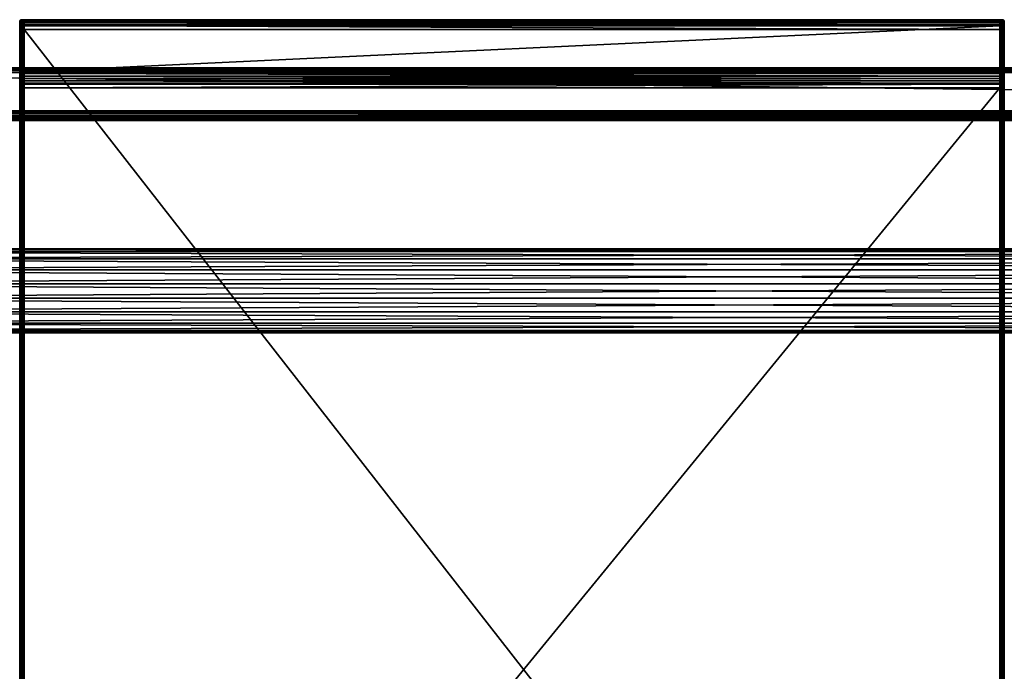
# Model space of a CAD drawing. Header units: millimetres. Extents: x -1425 to 1425, y -575 to 575.
# Tile 144 of 233: x 205 to 615, y 254 to 525. Entities that reach past the tile are written whole.
import ezdxf

# ---------------------------------------------------------------- set-up
doc = ezdxf.new("R2010")
doc.units = ezdxf.units.MM
doc.layers.get('0').update_dxf_attribs({"true_color": 0x5890e1})

msp = doc.modelspace()

# ---------------------------------------------------------------- meshes
at = {"color": 221, "true_color": 0xe5a6d7}
mesh = msp.add_polyface(dxfattribs=at)
corners = [(206, 525, 715.44), (205.56, 524.94, 715.43), (205.56, 524.94, 715.94), (205.25, 524.75, 715.42), (205.25, 524.75, 715.92), (205.25, 523.79, 711.31), (205.25, 524.32, 711.63), (205.56, 524.46, 711.49), (205.56, 524.94, 712.95), (205.56, 524.82, 712.1), (205.25, 524.64, 712.16), (205.25, 524.75, 712.97), (205.56, 524.82, 716.81), (205.25, 524.64, 716.75), (205.56, 524.46, 717.46), (205.25, 524.31, 717.33), (205.56, 523.86, 717.9), (205.06, 524.07, 717.12), (205.06, 524.33, 716.65), (205, 523.91, 716.51), (205.06, 524.44, 715.9), (205, 524, 715.87), (205, 524, 713.02), (205, 524, 713.48), (205.06, 524.44, 713.45), (205.06, 524.44, 712.99), (205.25, 524.75, 713.44), (205, 523.91, 712.42), (205.06, 524.34, 712.27), (205.06, 524.09, 711.86), (205.56, 524.94, 713.43), (205.06, 524.44, 715.41), (205, 524, 715.39)]
mesh.append_faces([[corners[k] for k in face] for face in [(0, 1, 2), (1, 3, 4), (4, 2, 1), (5, 6, 7), (8, 9, 10), (10, 11, 8), (9, 7, 6), (6, 10, 9), (12, 2, 4), (4, 13, 12), (14, 12, 13), (13, 15, 14), (16, 14, 15), (17, 18, 19), (18, 17, 15), (15, 13, 18), (18, 20, 21), (20, 18, 13), (13, 4, 20), (22, 23, 24), (24, 25, 22), (25, 24, 26), (26, 11, 25), (27, 22, 25), (25, 28, 27), (28, 25, 11), (11, 10, 28), (29, 28, 10), (10, 6, 29), (30, 26, 3), (3, 1, 30), (21, 20, 31), (31, 32, 21), (20, 4, 3), (3, 31, 20), (32, 31, 24), (24, 23, 32), (31, 3, 26), (26, 24, 31), (30, 8, 11), (11, 26, 30)]], dxfattribs={"vtx2": -1, "color": 221})
mesh = msp.add_polyface(dxfattribs=at)
corners = [(206.26, 525, 712.95), (206.26, 524.88, 712.07), (206, 524.88, 712.07), (206, 525, 712.95), (206.26, 524.5, 711.45), (206, 524.5, 711.45), (206.26, 523.02, 718.19), (206.26, 523.88, 717.95), (206, 523.88, 717.95), (206, 523.02, 718.19), (206.26, 524.51, 717.5), (206, 524.51, 717.5), (205.56, 523, 711.01), (206, 523, 710.95), (206, 522.6, 710.95), (205.56, 524.94, 715.94), (206, 525, 715.94), (206, 525, 715.44), (206, 523.88, 711.07), (205.56, 523.85, 711.13), (205.56, 524.46, 711.49), (205.56, 524.82, 712.1), (205.56, 524.94, 712.95), (206, 524.88, 716.83), (205.56, 524.82, 716.81), (205.56, 524.46, 717.46), (205.56, 523.86, 717.9), (205.56, 523, 718.12), (206, 525, 713.43), (206.26, 525, 713.43), (206.26, 522.46, 718.25), (206.26, 523.88, 711.07), (206.26, 523, 710.95), (206.26, 524.88, 716.83), (206, 522.46, 718.25), (205.56, 524.94, 713.43), (205.56, 524.94, 715.43), (206.26, 525, 715.44)]
mesh.append_faces([[corners[k] for k in face] for face in [(0, 1, 2), (2, 3, 0), (1, 4, 5), (5, 2, 1), (6, 7, 8), (8, 9, 6), (7, 10, 11), (11, 8, 7), (12, 13, 14), (15, 16, 17), (18, 13, 12), (12, 19, 18), (5, 18, 19), (19, 20, 5), (3, 2, 21), (21, 22, 3), (2, 5, 20), (20, 21, 2), (23, 16, 15), (15, 24, 23), (11, 23, 24), (24, 25, 11), (9, 8, 26), (26, 27, 9), (8, 11, 25), (25, 26, 8), (3, 28, 29), (29, 0, 3), (30, 6, 9), (13, 18, 31), (31, 32, 13), (18, 5, 4), (16, 23, 33), (23, 11, 10), (34, 9, 27), (28, 35, 36), (36, 17, 28), (37, 17, 16), (29, 28, 17), (28, 3, 22), (22, 35, 28)]], dxfattribs={"vtx2": -1, "color": 221})
mesh = msp.add_polyface(dxfattribs=at)
corners = [(206.26, 525, 712.95), (206.26, 525, 713.43), (206.82, 525, 713.43), (206.82, 525, 712.95), (206.82, 522.46, 718.25), (206.82, 523.02, 718.19), (206.26, 523.02, 718.19), (206.26, 523, 710.95), (206.26, 523.88, 711.07), (206.82, 523.88, 711.07), (206.82, 523, 710.95), (206.26, 524.5, 711.45), (206.82, 524.5, 711.45), (206.82, 524.88, 712.07), (613.18, 525, 712.95), (613.18, 524.88, 712.07), (206.26, 525, 715.94), (206.26, 524.88, 716.83), (206.82, 524.88, 716.83), (206.82, 525, 715.94), (206.26, 524.51, 717.5), (206.82, 524.51, 717.5), (206.82, 523.88, 717.95), (613.18, 523.02, 718.19), (613.18, 523.88, 717.95), (206.26, 524.88, 712.07), (206.26, 523.88, 717.95), (206, 523.88, 711.07), (206, 525, 715.94), (206, 524.88, 716.83), (613.18, 525, 713.43), (613.18, 523.88, 711.07), (613.18, 524.5, 711.45), (613.18, 524.88, 716.83), (613.18, 524.51, 717.5), (206.82, 522.6, 710.95), (206, 523, 710.95), (206.26, 522.6, 710.95), (206.82, 525, 715.44), (206.26, 525, 715.44), (613.18, 525, 715.44), (206, 525, 715.44)]
mesh.append_faces([[corners[k] for k in face] for face in [(0, 1, 2), (2, 3, 0), (4, 5, 6), (7, 8, 9), (9, 10, 7), (8, 11, 12), (12, 9, 8), (13, 3, 14), (12, 13, 15), (16, 17, 18), (18, 19, 16), (17, 20, 21), (21, 18, 17), (22, 5, 23), (21, 22, 24), (3, 13, 25), (25, 0, 3), (13, 12, 11), (11, 25, 13), (5, 22, 26), (26, 6, 5), (22, 21, 20), (20, 26, 22), (11, 8, 27), (17, 16, 28), (20, 17, 29), (3, 2, 30), (10, 9, 31), (9, 12, 32), (19, 18, 33), (18, 21, 34), (7, 10, 35), (36, 7, 37), (16, 19, 38), (38, 39, 16), (28, 16, 39), (40, 38, 19), (39, 38, 2), (2, 1, 39), (41, 39, 1), (30, 2, 38)]], dxfattribs={"vtx2": -1, "color": 221})
mesh = msp.add_polyface(dxfattribs=at)
corners = [(613.77, 525, 712.95), (613.77, 525, 713.43), (614, 525, 713.43), (613.77, 523, 710.95), (613.77, 523.88, 711.07), (614, 523.88, 711.07), (613.77, 524.5, 711.45), (614, 524.5, 711.45), (613.77, 525, 715.94), (613.77, 524.88, 716.83), (614, 524.88, 716.83), (613.18, 525, 712.95), (613.18, 524.88, 712.07), (206.82, 524.88, 712.07), (613.18, 524.5, 711.45), (206.82, 524.5, 711.45), (613.18, 523.02, 718.19), (613.18, 523.88, 717.95), (206.82, 523.88, 717.95), (613.18, 524.51, 717.5), (206.82, 524.51, 717.5), (613.18, 525, 713.43), (206.82, 525, 712.95), (613.18, 522.46, 718.25), (206.82, 523.02, 718.19), (613.18, 523.88, 711.07), (613.18, 523, 710.95), (206.82, 523, 710.95), (206.82, 523.88, 711.07), (613.18, 524.88, 716.83), (613.18, 525, 715.94), (206.82, 525, 715.94), (206.82, 524.88, 716.83), (613.77, 524.88, 712.07), (613.77, 523.02, 718.19), (613.77, 523.88, 717.95), (613.77, 524.51, 717.5), (613.77, 522.46, 718.25), (613.18, 522.6, 710.95), (613.77, 522.6, 710.95), (613.18, 525, 715.44), (613.77, 525, 715.44), (206.82, 525, 715.44)]
mesh.append_faces([[corners[k] for k in face] for face in [(0, 1, 2), (3, 4, 5), (4, 6, 7), (8, 9, 10), (11, 12, 13), (12, 14, 15), (16, 17, 18), (17, 19, 20), (21, 11, 22), (23, 16, 24), (25, 26, 27), (14, 25, 28), (29, 30, 31), (19, 29, 32), (0, 33, 12), (12, 11, 0), (33, 6, 14), (14, 12, 33), (34, 35, 17), (17, 16, 34), (35, 36, 19), (19, 17, 35), (11, 21, 1), (1, 0, 11), (37, 34, 16), (26, 25, 4), (4, 3, 26), (25, 14, 6), (6, 4, 25), (30, 29, 9), (9, 8, 30), (29, 19, 36), (36, 9, 29), (27, 26, 38), (26, 3, 39), (31, 30, 40), (30, 8, 41), (41, 40, 30), (42, 40, 21), (40, 41, 1), (1, 21, 40)]], dxfattribs={"vtx2": -1, "color": 221})
mesh = msp.add_polyface(dxfattribs=at)
corners = [(614, 525, 713.43), (614, 525, 712.95), (613.77, 525, 712.95), (614, 522.46, 718.25), (614, 523.02, 718.19), (613.77, 523.02, 718.19), (614, 523.88, 711.07), (614, 523, 710.95), (613.77, 523, 710.95), (614, 524.5, 711.45), (613.77, 523.88, 711.07), (614, 524.88, 716.83), (614, 525, 715.94), (613.77, 525, 715.94), (613.77, 524.88, 716.83), (613.77, 524.51, 717.5), (614, 524.51, 717.5), (614.44, 524.94, 713.43), (614.44, 524.94, 712.95), (614.44, 523, 718.12), (614.44, 523.85, 711.13), (614.44, 523, 711.01), (614.44, 524.46, 711.49), (614, 524.88, 712.07), (614.44, 524.82, 712.1), (614.44, 524.82, 716.81), (614.44, 524.94, 715.94), (614.44, 524.46, 717.46), (614, 523.88, 717.95), (614.44, 523.86, 717.9), (613.77, 524.88, 712.07), (613.77, 524.5, 711.45), (613.77, 523.88, 717.95), (614, 522.6, 710.95), (614, 525, 715.44), (613.77, 525, 715.44), (613.77, 525, 713.43)]
mesh.append_faces([[corners[k] for k in face] for face in [(0, 1, 2), (3, 4, 5), (6, 7, 8), (9, 6, 10), (11, 12, 13), (14, 15, 16), (16, 11, 14), (0, 17, 18), (18, 1, 0), (19, 4, 3), (7, 6, 20), (20, 21, 7), (6, 9, 22), (22, 20, 6), (23, 1, 18), (18, 24, 23), (9, 23, 24), (24, 22, 9), (12, 11, 25), (25, 26, 12), (11, 16, 27), (27, 25, 11), (28, 4, 19), (19, 29, 28), (16, 28, 29), (1, 23, 30), (30, 2, 1), (23, 9, 31), (31, 30, 23), (4, 28, 32), (32, 5, 4), (28, 16, 15), (15, 32, 28), (8, 7, 33), (33, 7, 21), (13, 12, 34), (34, 35, 13), (34, 12, 26), (35, 34, 0), (0, 36, 35), (17, 0, 34)]], dxfattribs={"vtx2": -1, "color": 221})
mesh = msp.add_polyface(dxfattribs=at)
corners = [(614.44, 524.94, 713.43), (614.75, 524.75, 713.44), (614.75, 524.75, 712.97), (614.44, 524.94, 712.95), (614.44, 523.85, 711.13), (614.44, 524.46, 711.49), (614.75, 524.32, 711.63), (614.44, 524.82, 712.1), (614.75, 524.64, 712.16), (614.44, 524.94, 715.94), (614.44, 524.82, 716.81), (614.75, 524.64, 716.75), (614.75, 524.75, 715.92), (614.44, 524.46, 717.46), (614.75, 524.31, 717.33), (614.44, 523.86, 717.9), (614, 524.51, 717.5), (614.75, 523.78, 717.73), (614.94, 524.34, 712.27), (614.94, 524.09, 711.86), (614.94, 524.44, 712.99), (615, 524, 713.02), (615, 524, 715.87), (615, 524, 715.39), (614.94, 524.44, 715.41), (614.94, 524.44, 715.9), (614.75, 524.75, 715.42), (614.94, 524.33, 716.65), (615, 523.91, 716.51), (614.94, 524.07, 717.12), (614.44, 524.94, 715.43), (614, 525, 715.44), (615, 524, 713.48), (614.94, 524.44, 713.45)]
mesh.append_faces([[corners[k] for k in face] for face in [(0, 1, 2), (2, 3, 0), (4, 5, 6), (7, 3, 2), (2, 8, 7), (5, 7, 8), (8, 6, 5), (9, 10, 11), (11, 12, 9), (10, 13, 14), (14, 11, 10), (15, 13, 16), (17, 14, 13), (18, 19, 6), (6, 8, 18), (18, 20, 21), (20, 18, 8), (8, 2, 20), (22, 23, 24), (24, 25, 22), (25, 24, 26), (26, 12, 25), (25, 27, 28), (27, 25, 12), (12, 11, 27), (29, 27, 11), (11, 14, 29), (9, 30, 31), (30, 9, 12), (12, 26, 30), (32, 33, 24), (24, 23, 32), (33, 1, 26), (26, 24, 33), (31, 30, 0), (30, 26, 1), (1, 0, 30), (21, 20, 33), (33, 32, 21), (20, 2, 1), (1, 33, 20)]], dxfattribs={"vtx2": -1, "color": 221})
mesh = msp.add_polyface(dxfattribs=at)
corners = [(205.25, 522.98, 711.2), (205.56, 523, 711.01), (205.56, 522.6, 711.01), (205.56, 523.85, 711.13), (205.25, 523.79, 711.31), (205.56, 524.46, 711.49), (205.56, 523, 718.12), (205.56, 523.86, 717.9), (205.25, 523.78, 717.73), (205.25, 522.97, 717.94), (205.25, 524.31, 717.33), (205.25, 522.41, 718.01), (205.06, 522.91, 717.63), (205, 523.45, 717.04), (205, 522.83, 717.2), (205.06, 523.64, 717.44), (205, 523.74, 716.82), (205.06, 524.07, 717.12), (205, 523.91, 716.51), (205, 524, 715.87), (205.06, 524.33, 716.65), (205, 523.77, 712.18), (205, 523.91, 712.42), (205.06, 524.34, 712.27), (205.06, 524.09, 711.86), (205, 523.54, 712.04), (205.06, 523.68, 711.61), (205.25, 524.32, 711.63), (205, 522.93, 711.95), (205.06, 522.96, 711.51), (205.06, 522.56, 711.51), (205.25, 522.58, 711.2), (205.56, 522.45, 718.19), (205, 522.27, 717.27), (205, 524, 715.39), (205, 524, 713.48), (205, 524, 713.02), (205, 522.53, 711.95)]
mesh.append_faces([[corners[k] for k in face] for face in [(13, 18, 34), (22, 25, 37), (34, 22, 37)]], dxfattribs={"vtx0": -1, "vtx1": -1, "vtx2": -1, "color": 221})
mesh.append_faces([[corners[k] for k in face] for face in [(34, 35, 22)]], dxfattribs={"vtx1": -1, "vtx2": -1, "color": 221})
mesh.append_faces([[corners[k] for k in face] for face in [(0, 1, 2), (3, 1, 0), (0, 4, 3), (5, 3, 4), (6, 7, 8), (8, 9, 6), (10, 8, 7), (11, 9, 12), (13, 14, 12), (12, 15, 13), (15, 12, 9), (9, 8, 15), (16, 13, 15), (15, 17, 16), (17, 15, 8), (8, 10, 17), (18, 16, 17), (19, 18, 20), (21, 22, 23), (23, 24, 21), (25, 21, 24), (24, 26, 25), (26, 24, 27), (27, 4, 26), (28, 25, 26), (26, 29, 28), (29, 26, 4), (4, 0, 29), (28, 29, 30), (29, 0, 31), (32, 6, 9), (33, 14, 13), (13, 16, 18), (18, 19, 34), (35, 36, 22), (22, 21, 25), (25, 28, 37)]], dxfattribs={"vtx2": -1, "color": 221})
mesh = msp.add_polyface(dxfattribs=at)
corners = [(205.56, 522.6, 711.01), (205.25, 522.58, 711.2), (205.25, 522.98, 711.2), (206, 503.26, 720.62), (205.56, 503.26, 720.55), (205.56, 502.51, 720.64), (205.25, 503.24, 720.37), (205.25, 502.49, 720.46), (205.56, 501.51, 720.74), (205.25, 501.5, 720.55), (205.56, 500.52, 720.83), (205.06, 500.49, 720.33), (205.06, 501.47, 720.24), (205, 501.43, 719.8), (205.25, 500.51, 720.64), (205, 502.41, 719.71), (205.06, 502.45, 720.15), (205, 522.83, 717.2), (205, 522.27, 717.27), (205.06, 522.35, 717.7), (205.06, 522.91, 717.63), (205.25, 522.41, 718.01), (205, 522.53, 711.95), (205.06, 522.56, 711.51), (205.06, 520.87, 711.51), (205, 520.84, 711.95), (205.25, 520.9, 711.2), (205.56, 520.91, 711.01), (205, 522.93, 711.95), (205.06, 522.96, 711.51), (205.25, 522.97, 717.94), (205.56, 522.45, 718.19), (205, 503.15, 719.62), (205.06, 503.2, 720.06), (205, 499.5, 719.92), (205, 523.45, 717.04), (205, 524, 715.39), (205, 496.52, 719.95)]
mesh.append_faces([[corners[k] for k in face] for face in [(34, 13, 32), (32, 35, 36), (32, 36, 22), (37, 32, 22)]], dxfattribs={"vtx0": -1, "vtx1": -1, "vtx2": -1, "color": 221})
mesh.append_faces([[corners[k] for k in face] for face in [(32, 18, 35)]], dxfattribs={"vtx1": -1, "vtx2": -1, "color": 221})
mesh.append_faces([[corners[k] for k in face] for face in [(0, 1, 2), (3, 4, 5), (4, 6, 7), (7, 5, 4), (8, 5, 7), (7, 9, 8), (10, 8, 9), (11, 12, 13), (14, 9, 12), (15, 13, 12), (12, 16, 15), (16, 12, 9), (9, 7, 16), (17, 18, 19), (19, 20, 17), (20, 19, 21), (22, 23, 24), (24, 25, 22), (23, 1, 26), (26, 24, 23), (27, 26, 1), (1, 0, 27), (23, 22, 28), (1, 23, 29), (30, 21, 31), (32, 33, 19), (19, 18, 32), (33, 6, 21), (21, 19, 33), (31, 21, 6), (6, 4, 31), (15, 16, 33), (33, 32, 15), (16, 7, 6), (6, 33, 16), (13, 15, 32)]], dxfattribs={"vtx2": -1, "color": 221})
mesh = msp.add_polyface(dxfattribs=at)
corners = [(205, 498.51, 719.95), (205, 498.07, 719.95), (205.06, 498.08, 720.39), (205.06, 498.52, 720.39), (205.25, 498.08, 720.7), (206, 0, 710.95), (205.56, 0, 711.01), (205.56, 520.91, 711.01), (206, 520.91, 710.95), (205.25, 0, 711.2), (205.25, 520.9, 711.2), (205.06, 496.53, 720.39), (205, 496.52, 719.95), (205, 0, 719.95), (205.25, 496.54, 720.7), (205.06, 0, 720.39), (206.26, 498.09, 720.95), (206, 498.09, 720.95), (206, 496.54, 720.95), (206.26, 496.54, 720.95), (205.56, 498.08, 720.89), (205.56, 496.54, 720.89), (613.18, 498.09, 720.95), (206.82, 498.09, 720.95), (206.82, 496.54, 720.95), (206.26, 498.53, 720.95), (206, 498.53, 720.95), (205.25, 498.53, 720.7), (205, 520.84, 711.95), (205, 0, 711.95), (206, 0, 720.95), (205.56, 0, 720.89), (205.25, 0, 720.7), (206.26, 0, 720.95), (205.06, 520.87, 711.51), (205.06, 0, 711.51), (206.26, 520.91, 710.95), (206.82, 520.91, 710.95), (206.82, 0, 710.95), (206.26, 0, 710.95), (613.18, 0, 710.95), (205, 499.5, 719.92), (205, 522.53, 711.95)]
mesh.append_faces([[corners[k] for k in face] for face in [(13, 28, 29)]], dxfattribs={"vtx0": -1, "color": 221})
mesh.append_faces([[corners[k] for k in face] for face in [(13, 42, 28)]], dxfattribs={"vtx0": -1, "vtx2": -1, "color": 221})
mesh.append_faces([[corners[k] for k in face] for face in [(12, 1, 41), (13, 12, 42)]], dxfattribs={"vtx1": -1, "vtx2": -1, "color": 221})
mesh.append_faces([[corners[k] for k in face] for face in [(0, 1, 2), (3, 2, 4), (5, 6, 7), (7, 8, 5), (6, 9, 10), (10, 7, 6), (11, 12, 13), (14, 11, 15), (16, 17, 18), (18, 19, 16), (17, 20, 21), (21, 18, 17), (20, 4, 14), (14, 21, 20), (22, 23, 24), (23, 16, 19), (19, 24, 23), (1, 12, 11), (11, 2, 1), (2, 11, 14), (14, 4, 2), (17, 16, 25), (20, 17, 26), (27, 4, 20), (19, 18, 30), (18, 21, 31), (21, 14, 32), (24, 19, 33), (28, 34, 35), (35, 29, 28), (34, 10, 9), (9, 35, 34), (36, 37, 38), (38, 39, 36), (8, 36, 39), (39, 5, 8), (40, 38, 37)]], dxfattribs={"vtx2": -1, "color": 221})
mesh = msp.add_polyface(dxfattribs=at)
corners = [(206, 522.6, 710.95), (205.56, 522.6, 711.01), (205.56, 523, 711.01), (205.56, 502.51, 720.64), (206, 502.51, 720.71), (206, 503.26, 720.62), (206, 501.52, 720.8), (205.56, 501.51, 720.74), (206, 500.53, 720.89), (206.26, 523.02, 718.19), (206.26, 522.46, 718.25), (206.82, 522.46, 718.25), (206.26, 502.51, 720.71), (206.26, 501.52, 720.8), (206.82, 501.52, 720.8), (206.82, 502.51, 720.71), (206.26, 500.53, 720.89), (206.82, 500.53, 720.89), (206, 523.02, 718.19), (206, 522.46, 718.25), (206.82, 523.02, 718.19), (613.18, 522.46, 718.25), (613.18, 501.52, 720.8), (613.18, 500.53, 720.89), (206.26, 522.6, 710.95), (206.82, 522.6, 710.95), (206.82, 520.91, 710.95), (206.26, 520.91, 710.95), (206, 520.91, 710.95), (613.18, 520.91, 710.95), (205.56, 520.91, 711.01), (206.26, 523, 710.95), (206, 523, 710.95), (613.18, 522.6, 710.95), (206.82, 523, 710.95), (205.56, 523, 718.12), (205.56, 522.45, 718.19), (206.26, 503.26, 720.62), (206.82, 503.26, 720.62), (205.56, 503.26, 720.55), (613.18, 503.26, 720.62)]
mesh.append_faces([[corners[k] for k in face] for face in [(0, 1, 2), (3, 4, 5), (6, 4, 3), (3, 7, 6), (8, 6, 7), (9, 10, 11), (12, 13, 14), (14, 15, 12), (13, 16, 17), (17, 14, 13), (18, 19, 10), (4, 6, 13), (13, 12, 4), (6, 8, 16), (16, 13, 6), (20, 11, 21), (15, 14, 22), (14, 17, 23), (24, 25, 26), (26, 27, 24), (0, 24, 27), (27, 28, 0), (29, 26, 25), (28, 30, 1), (1, 0, 28), (25, 24, 31), (24, 0, 32), (33, 25, 34), (35, 36, 19), (37, 38, 11), (11, 10, 37), (5, 37, 10), (10, 19, 5), (21, 11, 38), (19, 36, 39), (39, 5, 19), (12, 15, 38), (38, 37, 12), (4, 12, 37), (37, 5, 4), (40, 38, 15)]], dxfattribs={"vtx2": -1, "color": 221})
mesh = msp.add_polyface(dxfattribs=at)
corners = [(614.44, 498.08, 720.89), (614.75, 498.08, 720.7), (614.75, 498.53, 720.7), (615, 0, 711.95), (614.94, 0, 711.51), (614.94, 520.87, 711.51), (615, 520.84, 711.95), (614.75, 0, 711.2), (614.75, 520.9, 711.2), (614.44, 496.54, 720.89), (614, 496.54, 720.95), (614, 0, 720.95), (614.75, 496.54, 720.7), (614.44, 0, 720.89), (615, 498.07, 719.95), (614.94, 498.08, 720.39), (614.94, 496.53, 720.39), (615, 496.52, 719.95), (206.82, 496.54, 720.95), (613.18, 496.54, 720.95), (613.18, 498.09, 720.95), (613.77, 498.09, 720.95), (613.77, 496.54, 720.95), (614, 498.09, 720.95), (615, 498.51, 719.95), (614.94, 498.52, 720.39), (614.94, 0, 720.39), (614.75, 0, 720.7), (206.82, 0, 720.95), (613.18, 0, 720.95), (613.77, 0, 720.95), (613.77, 520.91, 710.95), (614, 520.91, 710.95), (614, 0, 710.95), (613.77, 0, 710.95), (614.44, 520.91, 711.01), (614.44, 0, 711.01), (206.82, 520.91, 710.95), (613.18, 520.91, 710.95), (613.18, 0, 710.95), (615, 501.43, 719.8), (615, 523.91, 716.51), (615, 523.54, 712.04)]
mesh.append_faces([[corners[k] for k in face] for face in [(40, 14, 3), (41, 40, 3), (42, 41, 3)]], dxfattribs={"vtx0": -1, "vtx1": -1, "vtx2": -1, "color": 221})
mesh.append_faces([[corners[k] for k in face] for face in [(42, 3, 6)]], dxfattribs={"vtx0": -1, "vtx2": -1, "color": 221})
mesh.append_faces([[corners[k] for k in face] for face in [(14, 17, 3)]], dxfattribs={"vtx1": -1, "vtx2": -1, "color": 221})
mesh.append_faces([[corners[k] for k in face] for face in [(0, 1, 2), (3, 4, 5), (5, 6, 3), (4, 7, 8), (8, 5, 4), (9, 10, 11), (12, 9, 13), (14, 15, 16), (16, 17, 14), (15, 1, 12), (12, 16, 15), (18, 19, 20), (21, 20, 19), (19, 22, 21), (23, 21, 22), (22, 10, 23), (10, 9, 0), (0, 23, 10), (9, 12, 1), (1, 0, 9), (15, 14, 24), (1, 15, 25), (17, 16, 26), (16, 12, 27), (19, 18, 28), (22, 19, 29), (10, 22, 30), (31, 32, 33), (33, 34, 31), (32, 35, 36), (36, 33, 32), (35, 8, 7), (7, 36, 35), (37, 38, 39), (38, 31, 34), (34, 39, 38)]], dxfattribs={"vtx2": -1, "color": 221})
mesh = msp.add_polyface(dxfattribs=at)
corners = [(613.77, 523.02, 718.19), (613.77, 522.46, 718.25), (614, 522.46, 718.25), (613.77, 502.51, 720.71), (613.77, 501.52, 720.8), (614, 501.52, 720.8), (614, 502.51, 720.71), (613.77, 500.53, 720.89), (614, 500.53, 720.89), (614.44, 522.45, 718.19), (614.44, 523, 718.12), (614.44, 501.51, 720.74), (614.44, 502.51, 720.64), (614.44, 500.52, 720.83), (613.18, 501.52, 720.8), (613.18, 502.51, 720.71), (206.82, 502.51, 720.71), (613.18, 500.53, 720.89), (206.82, 501.52, 720.8), (613.18, 523.02, 718.19), (613.18, 522.46, 718.25), (613.77, 522.6, 710.95), (614, 522.6, 710.95), (614, 520.91, 710.95), (613.77, 520.91, 710.95), (614.44, 522.6, 711.01), (614.44, 520.91, 711.01), (206.82, 522.6, 710.95), (613.18, 522.6, 710.95), (613.18, 520.91, 710.95), (613.77, 523, 710.95), (614.44, 523, 711.01), (613.18, 523, 710.95), (613.77, 503.26, 720.62), (614, 503.26, 720.62), (614.44, 503.26, 720.55), (206.82, 503.26, 720.62), (613.18, 503.26, 720.62)]
mesh.append_faces([[corners[k] for k in face] for face in [(0, 1, 2), (3, 4, 5), (5, 6, 3), (4, 7, 8), (8, 5, 4), (2, 9, 10), (6, 5, 11), (11, 12, 6), (5, 8, 13), (13, 11, 5), (14, 15, 16), (17, 14, 18), (19, 20, 1), (15, 14, 4), (4, 3, 15), (14, 17, 7), (7, 4, 14), (21, 22, 23), (23, 24, 21), (22, 25, 26), (26, 23, 22), (27, 28, 29), (28, 21, 24), (24, 29, 28), (22, 21, 30), (31, 25, 22), (21, 28, 32), (33, 34, 2), (2, 1, 33), (34, 35, 9), (9, 2, 34), (36, 37, 20), (37, 33, 1), (1, 20, 37), (3, 6, 34), (34, 33, 3), (6, 12, 35), (35, 34, 6), (16, 15, 37), (15, 3, 33), (33, 37, 15)]], dxfattribs={"vtx2": -1, "color": 221})
mesh = msp.add_polyface(dxfattribs=at)
corners = [(615, 522.93, 711.95), (615, 523.54, 712.04), (615, 522.53, 711.95), (614.44, 523, 711.01), (614.44, 523.85, 711.13), (614.75, 523.79, 711.31), (614.75, 522.98, 711.2), (614.75, 524.32, 711.63), (614.44, 523.86, 717.9), (614.44, 523, 718.12), (614.75, 522.97, 717.94), (614.75, 523.78, 717.73), (614.44, 524.46, 717.46), (614.94, 522.96, 711.51), (614.94, 523.68, 711.61), (615, 523.77, 712.18), (614.94, 524.09, 711.86), (615, 523.91, 712.42), (614.94, 524.34, 712.27), (615, 524, 713.02), (615, 523.91, 716.51), (615, 524, 715.87), (614.94, 524.44, 715.9), (615, 523.74, 716.82), (614.94, 524.33, 716.65), (614.94, 524.07, 717.12), (615, 523.45, 717.04), (614.94, 523.64, 717.44), (614.75, 524.31, 717.33), (615, 522.83, 717.2), (614.94, 522.91, 717.63), (614.94, 522.56, 711.51), (614.75, 522.58, 711.2), (614.44, 522.6, 711.01), (615, 524, 713.48), (615, 524, 715.39), (615, 522.27, 717.27)]
mesh.append_faces([[corners[k] for k in face] for face in [(1, 17, 34), (1, 34, 20), (20, 26, 36)]], dxfattribs={"vtx0": -1, "vtx1": -1, "vtx2": -1, "color": 221})
mesh.append_faces([[corners[k] for k in face] for face in [(0, 1, 2)]], dxfattribs={"vtx1": -1, "color": 221})
mesh.append_faces([[corners[k] for k in face] for face in [(34, 35, 20)]], dxfattribs={"vtx1": -1, "vtx2": -1, "color": 221})
mesh.append_faces([[corners[k] for k in face] for face in [(3, 4, 5), (5, 6, 3), (7, 5, 4), (8, 9, 10), (10, 11, 8), (12, 8, 11), (1, 0, 13), (13, 14, 1), (14, 13, 6), (6, 5, 14), (15, 1, 14), (14, 16, 15), (16, 14, 5), (5, 7, 16), (17, 15, 16), (16, 18, 17), (19, 17, 18), (20, 21, 22), (23, 20, 24), (24, 25, 23), (26, 23, 25), (25, 27, 26), (27, 25, 28), (28, 11, 27), (29, 26, 27), (27, 30, 29), (30, 27, 11), (11, 10, 30), (31, 13, 0), (32, 6, 13), (33, 3, 6), (1, 15, 17), (17, 19, 34), (35, 21, 20), (20, 23, 26), (26, 29, 36)]], dxfattribs={"vtx2": -1, "color": 221})
mesh = msp.add_polyface(dxfattribs=at)
corners = [(614.44, 522.45, 718.19), (614.75, 522.41, 718.01), (614.75, 522.97, 717.94), (614.44, 523, 718.12), (614.44, 502.51, 720.64), (614.44, 501.51, 720.74), (614.75, 501.5, 720.55), (614.75, 502.49, 720.46), (614.44, 500.52, 720.83), (614.75, 500.51, 720.64), (615, 502.41, 719.71), (615, 503.15, 719.62), (614.94, 503.2, 720.06), (614.94, 502.45, 720.15), (614.75, 503.24, 720.37), (615, 501.43, 719.8), (614.94, 501.47, 720.24), (615, 500.46, 719.89), (614.94, 500.49, 720.33), (615, 522.93, 711.95), (615, 522.53, 711.95), (614.94, 522.56, 711.51), (614.94, 522.96, 711.51), (614.75, 522.58, 711.2), (614.44, 520.91, 711.01), (614.44, 522.6, 711.01), (614.75, 520.9, 711.2), (615, 520.84, 711.95), (614.94, 520.87, 711.51), (614.75, 522.98, 711.2), (614.44, 503.26, 720.55), (615, 522.83, 717.2), (614.94, 522.91, 717.63), (614.94, 522.35, 717.7), (615, 522.27, 717.27), (615, 523.91, 716.51), (615, 523.54, 712.04)]
mesh.append_faces([[corners[k] for k in face] for face in [(35, 34, 15)]], dxfattribs={"vtx0": -1, "vtx1": -1, "vtx2": -1, "color": 221})
mesh.append_faces([[corners[k] for k in face] for face in [(36, 27, 20)]], dxfattribs={"vtx0": -1, "vtx2": -1, "color": 221})
mesh.append_faces([[corners[k] for k in face] for face in [(34, 11, 15)]], dxfattribs={"vtx1": -1, "vtx2": -1, "color": 221})
mesh.append_faces([[corners[k] for k in face] for face in [(0, 1, 2), (2, 3, 0), (4, 5, 6), (6, 7, 4), (5, 8, 9), (9, 6, 5), (10, 11, 12), (12, 13, 10), (13, 12, 14), (14, 7, 13), (15, 10, 13), (13, 16, 15), (16, 13, 7), (7, 6, 16), (17, 15, 16), (18, 16, 6), (19, 20, 21), (22, 21, 23), (24, 25, 23), (23, 26, 24), (20, 27, 28), (28, 21, 20), (21, 28, 26), (26, 23, 21), (29, 23, 25), (30, 14, 1), (1, 0, 30), (31, 32, 33), (33, 34, 31), (32, 2, 1), (1, 33, 32), (34, 33, 12), (12, 11, 34), (33, 1, 14), (14, 12, 33), (30, 4, 7), (7, 14, 30), (11, 10, 15)]], dxfattribs={"vtx2": -1, "color": 221})
at = {"color": 196, "true_color": 0x390888}
mesh = msp.add_polyface(dxfattribs=at)
corners = [(1013.06, 394.47, 680.71), (1013.06, 395.52, 686.69), (0, 395.52, 686.69), (1013.06, 398.56, 691.96), (0, 398.56, 691.96), (1013.06, 403.22, 695.86), (0, 403.22, 695.86), (1013.06, 408.93, 697.94), (0, 408.93, 697.94), (1013.06, 415.01, 697.94), (0, 415.01, 697.94), (1013.06, 420.72, 695.86), (0, 420.72, 695.86), (1013.06, 425.37, 691.96), (0, 425.37, 691.96), (1013.06, 428.41, 686.69), (0, 428.41, 686.69), (1013.06, 429.47, 680.71), (0, 429.47, 680.71), (1013.06, 428.41, 674.72), (0, 428.41, 674.72), (1013.06, 425.37, 669.46), (0, 425.37, 669.46), (1013.06, 420.72, 665.55), (0, 420.72, 665.55), (1013.06, 415.01, 663.47), (0, 415.01, 663.47), (1013.06, 408.93, 663.47), (0, 408.93, 663.47), (1013.06, 403.22, 665.55), (0, 403.22, 665.55), (1013.06, 398.56, 669.46), (0, 398.56, 669.46), (1013.06, 395.52, 674.72), (0, 395.52, 674.72), (0, 394.47, 680.71), (0, 0, 698.95), (0, 483, 698.95), (1383, 483, 698.95), (0, 503, 710.95), (0, 487, 710.95), (1383, 487, 710.95), (0, 505, 700.95), (0, 505, 708.95), (1383, 505, 708.95), (1383, 487, 698.95), (0, 487, 698.95), (0, 503, 698.95), (1383, 483, 710.95), (0, 483, 710.95), (0, 0, 710.95), (0, 484, 698.95), (1383, 484, 698.95), (0, 485, 698.95), (1383, 503.88, 710.83), (0, 503.88, 710.83), (1383, 504.5, 710.45), (0, 504.5, 710.45), (0, 486, 710.95), (1383, 486, 710.95), (0, 485, 710.95), (1383, 504.88, 700.07), (0, 504.88, 700.07), (1383, 504.5, 699.45), (0, 504.5, 699.45), (0, 504.88, 709.83), (1383, 504.88, 709.83), (1383, 503, 698.95), (0, 503.88, 699.07), (1383, 503.88, 699.07), (1383, 486, 698.95), (0, 486, 698.95), (1383, 485, 698.95), (1383, 484, 710.95), (0, 484, 710.95), (1383, 485, 710.95), (1072, -7.5, 182.64), (1072, -2.6, 184.42), (0, -2.6, 184.42), (1072, 2.6, 184.42), (0, 2.6, 184.42)]
mesh.append_faces([[corners[k] for k in face] for face in [(0, 1, 2), (1, 3, 4), (3, 5, 6), (5, 7, 8), (7, 9, 10), (9, 11, 12), (11, 13, 14), (13, 15, 16), (15, 17, 18), (17, 19, 20), (19, 21, 22), (21, 23, 24), (23, 25, 26), (25, 27, 28), (27, 29, 30), (29, 31, 32), (31, 33, 34), (33, 0, 35), (36, 37, 38), (39, 40, 41), (42, 43, 44), (45, 46, 47), (48, 49, 50), (38, 37, 51), (52, 51, 53), (54, 55, 39), (56, 57, 55), (41, 40, 58), (59, 58, 60), (61, 62, 42), (63, 64, 62), (44, 43, 65), (66, 65, 57), (67, 47, 68), (69, 68, 64), (70, 71, 46), (72, 53, 71), (73, 74, 49), (75, 60, 74), (76, 77, 78), (77, 79, 80)]], dxfattribs={"vtx2": -1, "color": 196})
mesh = msp.add_polyface(dxfattribs=at)
corners = [(1013.06, 395.52, 686.69), (1013.06, 394.47, 680.71), (1021.69, 394.47, 680.71), (1013.06, 403.22, 695.86), (1013.06, 398.56, 691.96), (1021.69, 398.56, 691.96), (1013.06, 408.93, 697.94), (1021.69, 403.22, 695.86), (1013.06, 420.72, 695.86), (1013.06, 415.01, 697.94), (1021.69, 415.01, 697.94), (1013.06, 425.37, 691.96), (1021.69, 420.72, 695.86), (1013.06, 425.37, 669.46), (1013.06, 428.41, 674.72), (1021.69, 428.41, 674.72), (1013.06, 420.72, 665.55), (1021.69, 425.37, 669.46), (1013.06, 415.01, 663.47), (1021.69, 420.72, 665.55), (1013.06, 408.93, 663.47), (1021.69, 415.01, 663.47), (1013.06, 398.56, 669.46), (1013.06, 403.22, 665.55), (1021.69, 403.22, 665.55), (1013.06, 395.52, 674.72), (1021.69, 398.56, 669.46), (1383, 483, 698.95), (1383, 0, 698.95), (0, 0, 698.95), (1383, 487, 710.95), (1383, 503, 710.95), (0, 503, 710.95), (1383, 505, 708.95), (1383, 505, 700.95), (0, 505, 700.95), (0, 503, 698.95), (1383, 503, 698.95), (1383, 487, 698.95), (0, 0, 710.95), (1383, 0, 710.95), (1383, 483, 710.95), (0, 484, 698.95), (1383, 484, 698.95), (0, 485, 698.95), (1383, 485, 698.95), (1383, 503.88, 710.83), (0, 503.88, 710.83), (1383, 504.5, 710.45), (0, 486, 710.95), (1383, 486, 710.95), (0, 485, 710.95), (1383, 485, 710.95), (1383, 504.88, 700.07), (0, 504.88, 700.07), (1383, 504.5, 699.45), (0, 504.88, 709.83), (1383, 504.88, 709.83), (0, 504.5, 710.45), (0, 503.88, 699.07), (1383, 503.88, 699.07), (0, 504.5, 699.45), (0, 487, 698.95), (1383, 486, 698.95), (0, 486, 698.95), (0, 483, 710.95), (1383, 484, 710.95), (0, 484, 710.95), (1072, 2.6, 184.42), (1072, 7.5, 182.64), (0, 7.5, 182.64), (1072, 11.49, 179.29), (0, 11.49, 179.29), (1072, 14.1, 174.78), (0, 14.1, 174.78), (1072, 15, 169.65), (0, 15, 169.65), (1072, 14.1, 164.52), (0, 14.1, 164.52), (1072, 11.49, 160.01), (0, 11.49, 160.01), (1072, 7.5, 156.66), (0, 7.5, 156.66), (1072, 2.6, 154.88), (0, 2.6, 154.88), (1072, -2.6, 154.88), (0, -2.6, 154.88)]
mesh.append_faces([[corners[k] for k in face] for face in [(0, 1, 2), (3, 4, 5), (6, 3, 7), (8, 9, 10), (11, 8, 12), (13, 14, 15), (16, 13, 17), (18, 16, 19), (20, 18, 21), (22, 23, 24), (25, 22, 26), (27, 28, 29), (30, 31, 32), (33, 34, 35), (36, 37, 38), (39, 40, 41), (42, 43, 27), (44, 45, 43), (32, 31, 46), (47, 46, 48), (49, 50, 30), (51, 52, 50), (35, 34, 53), (54, 53, 55), (56, 57, 33), (58, 48, 57), (59, 60, 37), (61, 55, 60), (62, 38, 63), (64, 63, 45), (65, 41, 66), (67, 66, 52), (68, 69, 70), (69, 71, 72), (71, 73, 74), (73, 75, 76), (75, 77, 78), (77, 79, 80), (79, 81, 82), (81, 83, 84), (83, 85, 86)]], dxfattribs={"vtx2": -1, "color": 196})
at = {"color": 221, "true_color": 0xe5a6d7}
mesh = msp.add_polyface(dxfattribs=at)
corners = [(206.26, 498.53, 720.95), (206.26, 499.53, 720.92), (206, 499.53, 720.92), (206, 498.53, 720.95), (206.26, 500.53, 720.89), (206, 500.53, 720.89), (205.56, 501.51, 720.74), (205.56, 500.52, 720.83), (205.25, 501.5, 720.55), (205.25, 500.51, 720.64), (205.56, 499.53, 720.86), (205.56, 498.53, 720.89), (205.25, 499.52, 720.67), (205.25, 498.53, 720.7), (205.06, 498.08, 720.39), (205.06, 498.52, 720.39), (205, 498.51, 719.95), (205.25, 498.08, 720.7), (205, 499.5, 719.92), (205.06, 499.51, 720.36), (205, 500.46, 719.89), (205.06, 500.49, 720.33), (205, 501.43, 719.8), (205.06, 501.47, 720.24), (206.82, 499.53, 720.92), (206.82, 498.53, 720.95), (613.18, 498.53, 720.95), (206.82, 500.53, 720.89), (613.18, 499.53, 720.92), (206, 498.09, 720.95), (205.56, 498.08, 720.89), (206.82, 498.09, 720.95), (206.26, 498.09, 720.95), (205, 498.07, 719.95), (205, 496.52, 719.95), (205, 503.15, 719.62)]
mesh.append_faces([[corners[k] for k in face] for face in [(34, 18, 35)]], dxfattribs={"vtx0": -1, "vtx1": -1, "vtx2": -1, "color": 221})
mesh.append_faces([[corners[k] for k in face] for face in [(0, 1, 2), (2, 3, 0), (1, 4, 5), (5, 2, 1), (6, 7, 5), (8, 9, 7), (3, 2, 10), (10, 11, 3), (11, 10, 12), (12, 13, 11), (2, 5, 7), (7, 10, 2), (10, 7, 9), (9, 12, 10), (14, 15, 16), (17, 13, 15), (18, 16, 15), (15, 19, 18), (19, 15, 13), (13, 12, 19), (20, 18, 19), (19, 21, 20), (21, 19, 12), (12, 9, 21), (22, 20, 21), (23, 21, 9), (24, 25, 26), (27, 24, 28), (25, 24, 1), (1, 0, 25), (24, 27, 4), (4, 1, 24), (0, 3, 29), (3, 11, 30), (30, 11, 13), (26, 25, 31), (25, 0, 32), (32, 31, 25), (33, 16, 18), (18, 20, 22)]], dxfattribs={"vtx2": -1, "color": 221})
mesh = msp.add_polyface(dxfattribs=at)
corners = [(614, 498.09, 720.95), (614.44, 498.08, 720.89), (614.44, 498.53, 720.89), (614, 498.53, 720.95), (614.75, 498.53, 720.7), (614, 499.53, 720.92), (614.44, 499.53, 720.86), (614.75, 499.52, 720.67), (614, 500.53, 720.89), (614.44, 500.52, 720.83), (614.75, 500.51, 720.64), (614.94, 501.47, 720.24), (614.94, 500.49, 720.33), (615, 500.46, 719.89), (614.75, 501.5, 720.55), (615, 499.5, 719.92), (614.94, 499.51, 720.36), (615, 498.51, 719.95), (614.94, 498.52, 720.39), (613.18, 498.53, 720.95), (613.18, 499.53, 720.92), (206.82, 499.53, 720.92), (613.18, 500.53, 720.89), (206.82, 500.53, 720.89), (613.77, 498.53, 720.95), (613.77, 499.53, 720.92), (613.77, 500.53, 720.89), (614.94, 498.08, 720.39), (614.75, 498.08, 720.7), (206.82, 498.09, 720.95), (613.18, 498.09, 720.95), (613.77, 498.09, 720.95), (615, 501.43, 719.8), (615, 498.07, 719.95)]
mesh.append_faces([[corners[k] for k in face] for face in [(32, 15, 33)]], dxfattribs={"vtx0": -1, "vtx1": -1, "vtx2": -1, "color": 221})
mesh.append_faces([[corners[k] for k in face] for face in [(0, 1, 2), (2, 3, 0), (4, 2, 1), (5, 3, 2), (2, 6, 5), (6, 2, 4), (4, 7, 6), (8, 5, 6), (6, 9, 8), (9, 6, 7), (7, 10, 9), (11, 12, 13), (14, 10, 12), (15, 13, 12), (12, 16, 15), (16, 12, 10), (10, 7, 16), (17, 15, 16), (16, 18, 17), (18, 16, 7), (7, 4, 18), (19, 20, 21), (20, 22, 23), (24, 25, 20), (20, 19, 24), (25, 26, 22), (22, 20, 25), (3, 5, 25), (25, 24, 3), (5, 8, 26), (26, 25, 5), (17, 18, 27), (18, 4, 28), (29, 30, 19), (24, 19, 30), (30, 31, 24), (3, 24, 31), (31, 0, 3), (32, 13, 15), (15, 17, 33)]], dxfattribs={"vtx2": -1, "color": 221})
mesh = msp.add_polyface(dxfattribs=at)
corners = [(206.26, 0, 720.95), (206, 0, 720.95), (206, -496.54, 720.95), (205.56, 0, 720.89), (205.56, -496.53, 720.89), (205.25, 0, 720.7), (205.25, -496.53, 720.7), (615, 0, 719.95), (614.94, 0, 720.39), (614.94, -496.53, 720.39), (614.75, 0, 720.7), (614.75, -496.53, 720.7), (613.18, 0, 720.95), (206.82, 0, 720.95), (206.82, -496.54, 720.95), (206.26, -496.54, 720.95), (613.77, 0, 720.95), (613.18, -496.54, 720.95), (614, 0, 720.95), (613.77, -496.54, 720.95), (613.77, 0, 710.95), (614, 0, 710.95), (614, -520.91, 710.95), (614.44, 0, 711.01), (614.44, -520.9, 711.01), (614.75, 0, 711.2), (614.75, -520.89, 711.2), (205, 0, 711.95), (205.06, 0, 711.51), (205.06, -520.87, 711.51), (205.25, 0, 711.2), (205.25, -520.89, 711.2), (206.26, 0, 710.95), (206.82, 0, 710.95), (206.82, -520.91, 710.95), (206, 0, 710.95), (206.26, -520.91, 710.95), (613.18, 0, 710.95), (613.18, -520.91, 710.95), (614.44, 0, 720.89), (614.44, 496.54, 720.89), (614.75, 496.54, 720.7), (205, 0, 719.95), (205.06, 0, 720.39), (205.06, 496.53, 720.39), (205.25, 496.54, 720.7), (615, -520.84, 711.95), (615, 0, 711.95), (206.26, 496.54, 720.95), (206, 496.54, 720.95), (205.56, 496.54, 720.89), (615, 496.52, 719.95), (614.94, 496.53, 720.39), (613.18, 496.54, 720.95), (206.82, 496.54, 720.95), (613.77, 496.54, 720.95), (614, 496.54, 720.95), (205.56, 0, 711.01), (206, -520.91, 710.95), (205.56, -520.9, 711.01), (614.94, 0, 711.51), (614.94, -520.87, 711.51), (614, -496.54, 720.95), (614.44, -496.53, 720.89), (205, -496.52, 719.95), (205.06, -496.53, 720.39)]
mesh.append_faces([[corners[k] for k in face] for face in [(7, 46, 47)]], dxfattribs={"vtx0": -1, "color": 221})
mesh.append_faces([[corners[k] for k in face] for face in [(0, 1, 2), (1, 3, 4), (3, 5, 6), (7, 8, 9), (8, 10, 11), (12, 13, 14), (13, 0, 15), (16, 12, 17), (18, 16, 19), (20, 21, 22), (21, 23, 24), (23, 25, 26), (27, 28, 29), (28, 30, 31), (32, 33, 34), (35, 32, 36), (33, 37, 38), (18, 39, 40), (39, 10, 41), (42, 43, 44), (43, 5, 45), (1, 0, 48), (3, 1, 49), (5, 3, 50), (8, 7, 51), (10, 8, 52), (13, 12, 53), (0, 13, 54), (12, 16, 55), (16, 18, 56), (57, 35, 58), (30, 57, 59), (60, 47, 46), (25, 60, 61), (39, 18, 62), (10, 39, 63), (43, 42, 64), (5, 43, 65), (64, 42, 27), (51, 7, 47)]], dxfattribs={"vtx2": -1, "color": 221})
at = {"color": 196, "true_color": 0x390888}
mesh = msp.add_polyface(dxfattribs=at)
corners = [(-1013.06, 394.47, 680.71), (0, 394.47, 680.71), (0, 395.52, 686.69), (-1013.06, 395.52, 686.69), (0, 398.56, 691.96), (-1013.06, 398.56, 691.96), (0, 403.22, 695.86), (-1013.06, 403.22, 695.86), (0, 408.93, 697.94), (-1013.06, 408.93, 697.94), (0, 415.01, 697.94), (-1013.06, 415.01, 697.94), (0, 420.72, 695.86), (-1013.06, 420.72, 695.86), (0, 425.37, 691.96), (-1013.06, 425.37, 691.96), (0, 428.41, 686.69), (-1013.06, 428.41, 686.69), (0, 429.47, 680.71), (-1013.06, 429.47, 680.71), (0, 428.41, 674.72), (-1013.06, 428.41, 674.72), (0, 425.37, 669.46), (-1013.06, 425.37, 669.46), (0, 420.72, 665.55), (-1013.06, 420.72, 665.55), (0, 415.01, 663.47), (-1013.06, 415.01, 663.47), (0, 408.93, 663.47), (-1013.06, 408.93, 663.47), (0, 403.22, 665.55), (-1013.06, 403.22, 665.55), (0, 398.56, 669.46), (-1013.06, 398.56, 669.46), (0, 395.52, 674.72), (-1013.06, 395.52, 674.72), (1013.06, 394.47, 680.71), (1013.06, 395.52, 686.69), (1013.06, 398.56, 691.96), (1013.06, 403.22, 695.86), (1013.06, 408.93, 697.94), (1013.06, 415.01, 697.94), (1013.06, 420.72, 695.86), (1013.06, 425.37, 691.96), (1013.06, 428.41, 686.69), (1013.06, 429.47, 680.71), (1013.06, 428.41, 674.72), (1013.06, 425.37, 669.46), (1013.06, 420.72, 665.55), (1013.06, 415.01, 663.47), (1013.06, 408.93, 663.47), (1013.06, 403.22, 665.55), (1013.06, 398.56, 669.46), (1013.06, 395.52, 674.72), (0, 11.49, 179.29), (0, 7.5, 182.64), (1072, 7.5, 182.64), (0, 14.1, 174.78), (1072, 11.49, 179.29), (0, 15, 169.65), (1072, 14.1, 174.78), (0, 14.1, 164.52), (1072, 15, 169.65), (0, 11.49, 160.01), (1072, 14.1, 164.52), (0, 7.5, 156.66), (1072, 11.49, 160.01)]
mesh.append_faces([[corners[k] for k in face] for face in [(0, 1, 2), (3, 2, 4), (5, 4, 6), (7, 6, 8), (9, 8, 10), (11, 10, 12), (13, 12, 14), (15, 14, 16), (17, 16, 18), (19, 18, 20), (21, 20, 22), (23, 22, 24), (25, 24, 26), (27, 26, 28), (29, 28, 30), (31, 30, 32), (33, 32, 34), (35, 34, 1), (2, 1, 36), (4, 2, 37), (6, 4, 38), (8, 6, 39), (10, 8, 40), (12, 10, 41), (14, 12, 42), (16, 14, 43), (18, 16, 44), (20, 18, 45), (22, 20, 46), (24, 22, 47), (26, 24, 48), (28, 26, 49), (30, 28, 50), (32, 30, 51), (34, 32, 52), (1, 34, 53), (54, 55, 56), (57, 54, 58), (59, 57, 60), (61, 59, 62), (63, 61, 64), (65, 63, 66)]], dxfattribs={"vtx2": -1, "color": 196})

doc.saveas('drawing.dxf')
